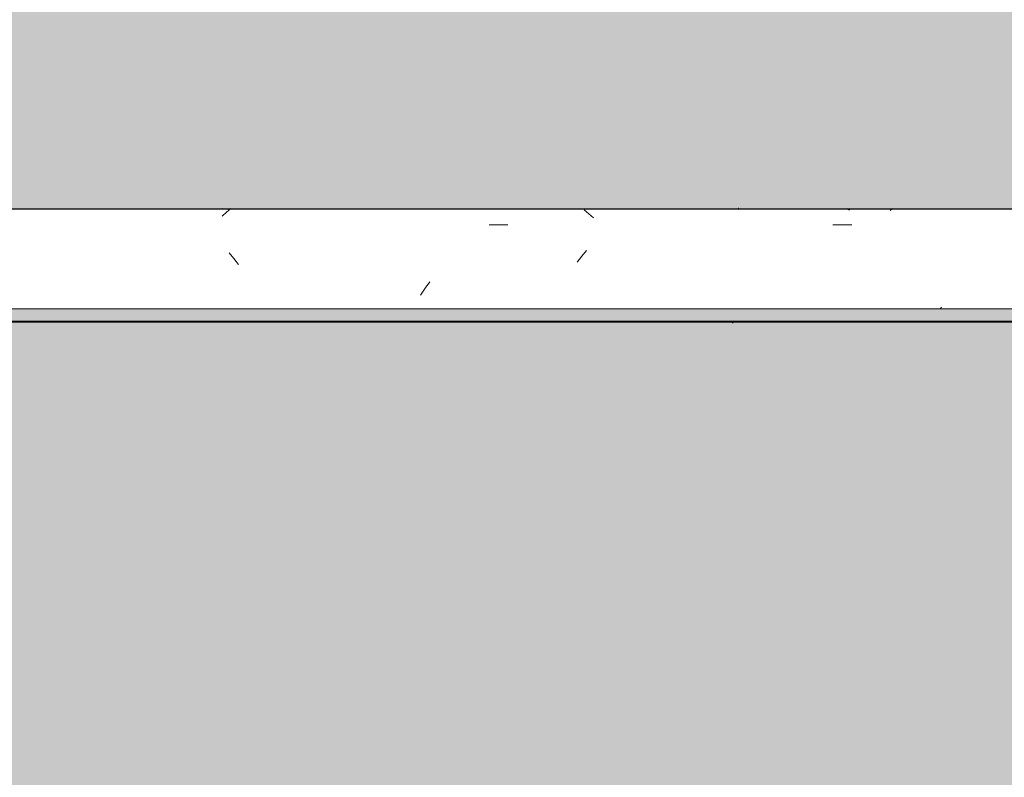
# Model space of a CAD drawing. Header units: millimetres. Extents: x -62758 to 63755, y -26429 to 33271.
# Tile 68 of 256: x -54884 to -53137, y 6353 to 7696. Entities that reach past the tile are written whole.
import ezdxf

# ---------------------------------------------------------------- set-up
doc = ezdxf.new("R2010")
doc.units = ezdxf.units.MM
doc.layers.add('A-FLOR-PATT', color=8, linetype='Continuous', lineweight=18)
doc.layers.add('A-GENM', color=13, linetype='Continuous', lineweight=9)

# ---------------------------------------------------------------- blocks, each defined once
blk = doc.blocks.new('FP_283-PLANTA DE CAIMENTO DE PISOS - TÉRREO')
at = {"layer": 'A-GENM', "lineweight": 5}
for p, q in [((-53620.2, 7159.4), (-53620.3, 7159.5)), ((-53620.1, 7159.3), (-53620.2, 7159.4)), ((-53620, 7159.2), (-53620.1, 7159.3)), ((-53619.9, 7159.1), (-53620, 7159.2)), ((-53619.8, 7159), (-53619.9, 7159.1)), ((-53619.7, 7158.9), (-53619.8, 7159)), ((-53619.6, 7158.8), (-53619.7, 7158.9)), ((-53619.5, 7158.8), (-53619.6, 7158.8)), ((-53619.4, 7158.7), (-53619.5, 7158.8)), ((-53619.3, 7158.6), (-53619.4, 7158.7)), ((-53619.2, 7158.6), (-53619.3, 7158.6)), ((-53619.1, 7158.5), (-53619.2, 7158.6)), ((-53619, 7158.5), (-53619.1, 7158.5)), ((-53618.9, 7158.5), (-53619, 7158.5)), ((-53618.8, 7158.4), (-53618.9, 7158.5)), ((-53618.7, 7158.4), (-53618.8, 7158.4)), ((-53618.6, 7158.4), (-53618.7, 7158.4))]:
    blk.add_line(p, q, dxfattribs=at)
blk = doc.blocks.new('FP_284-PLANTA DE CAIMENTO DE PISOS - TÉRREO')
at = {"layer": 'A-GENM', "lineweight": 5}
for p, q in [((-53609.2, 7361.5), (-53609.3, 7361.5)), ((-53609.1, 7361.5), (-53609.2, 7361.5)), ((-53609, 7361.4), (-53609.1, 7361.5)), ((-53608.9, 7361.4), (-53609, 7361.4)), ((-53608.8, 7361.4), (-53608.9, 7361.4)), ((-53608.7, 7361.3), (-53608.8, 7361.4)), ((-53608.6, 7361.3), (-53608.7, 7361.3)), ((-53608.5, 7361.2), (-53608.6, 7361.3)), ((-53608.4, 7361.2), (-53608.5, 7361.2)), ((-53608.3, 7361.1), (-53608.4, 7361.2)), ((-53608.2, 7361), (-53608.3, 7361.1))]:
    blk.add_line(p, q, dxfattribs=at)
blk = doc.blocks.new('FP_286-PLANTA DE CAIMENTO DE PISOS - TÉRREO')
at = {"layer": 'A-GENM', "lineweight": 5}
for p, q in [((-53620.3, 7159.4), (-53620.4, 7159.5)), ((-53620.2, 7159.3), (-53620.3, 7159.4)), ((-53620.1, 7159.2), (-53620.2, 7159.3)), ((-53620, 7159.1), (-53620.1, 7159.2)), ((-53619.9, 7159), (-53620, 7159.1)), ((-53619.8, 7158.9), (-53619.9, 7159)), ((-53619.7, 7158.8), (-53619.8, 7158.9)), ((-53619.6, 7158.8), (-53619.7, 7158.8)), ((-53619.5, 7158.7), (-53619.6, 7158.8)), ((-53619.4, 7158.6), (-53619.5, 7158.7)), ((-53619.3, 7158.6), (-53619.4, 7158.6)), ((-53619.2, 7158.5), (-53619.3, 7158.6)), ((-53619.1, 7158.5), (-53619.2, 7158.5)), ((-53619, 7158.5), (-53619.1, 7158.5)), ((-53618.9, 7158.4), (-53619, 7158.5)), ((-53618.8, 7158.4), (-53618.9, 7158.4)), ((-53618.7, 7158.4), (-53618.8, 7158.4))]:
    blk.add_line(p, q, dxfattribs=at)
blk = doc.blocks.new('FP_287-PLANTA DE CAIMENTO DE PISOS - TÉRREO')
at = {"layer": 'A-GENM', "lineweight": 5}
for p, q in [((-53609.3, 7361.5), (-53609.4, 7361.5)), ((-53609.2, 7361.5), (-53609.3, 7361.5)), ((-53609.1, 7361.5), (-53609.2, 7361.5)), ((-53609, 7361.4), (-53609.1, 7361.5)), ((-53608.9, 7361.4), (-53609, 7361.4)), ((-53608.8, 7361.3), (-53608.9, 7361.4)), ((-53608.7, 7361.3), (-53608.8, 7361.3)), ((-53608.6, 7361.2), (-53608.7, 7361.3)), ((-53608.5, 7361.2), (-53608.6, 7361.2)), ((-53608.4, 7361.1), (-53608.5, 7361.2)), ((-53608.3, 7361), (-53608.4, 7361.1)), ((-53608.2, 7360.9), (-53608.3, 7361))]:
    blk.add_line(p, q, dxfattribs=at)
blk = doc.blocks.new('FP_288-PLANTA DE CAIMENTO DE PISOS - TÉRREO')
at = {"layer": 'A-GENM', "lineweight": 5}
blk.add_line((-54524.2, 7360.8), (-54524.8, 7360.3), dxfattribs=at)
blk = doc.blocks.new('FP_289-PLANTA DE CAIMENTO DE PISOS - TÉRREO')
at = {"layer": 'A-GENM', "lineweight": 5}
for p, q in [((-53620.3, 7159.4), (-53620.4, 7159.5)), ((-53620.2, 7159.3), (-53620.3, 7159.4)), ((-53620.1, 7159.2), (-53620.2, 7159.3)), ((-53620, 7159.1), (-53620.1, 7159.2)), ((-53619.9, 7159), (-53620, 7159.1)), ((-53619.8, 7158.9), (-53619.9, 7159)), ((-53619.7, 7158.8), (-53619.8, 7158.9)), ((-53619.6, 7158.8), (-53619.7, 7158.8)), ((-53619.5, 7158.7), (-53619.6, 7158.8)), ((-53619.4, 7158.6), (-53619.5, 7158.7)), ((-53619.3, 7158.6), (-53619.4, 7158.6)), ((-53619.2, 7158.5), (-53619.3, 7158.6)), ((-53619.1, 7158.5), (-53619.2, 7158.5)), ((-53619, 7158.5), (-53619.1, 7158.5)), ((-53618.9, 7158.4), (-53619, 7158.5)), ((-53618.8, 7158.4), (-53618.9, 7158.4)), ((-53618.7, 7158.4), (-53618.8, 7158.4))]:
    blk.add_line(p, q, dxfattribs=at)
blk = doc.blocks.new('FP_290-PLANTA DE CAIMENTO DE PISOS - TÉRREO')
at = {"layer": 'A-GENM', "lineweight": 5}
for p, q in [((-53609.4, 7361.5), (-53609.5, 7361.5)), ((-53609.3, 7361.5), (-53609.4, 7361.5)), ((-53609.2, 7361.5), (-53609.3, 7361.5)), ((-53609.1, 7361.4), (-53609.2, 7361.5)), ((-53609, 7361.4), (-53609.1, 7361.4)), ((-53608.9, 7361.4), (-53609, 7361.4)), ((-53608.8, 7361.3), (-53608.9, 7361.4)), ((-53608.7, 7361.3), (-53608.8, 7361.3)), ((-53608.6, 7361.2), (-53608.7, 7361.3)), ((-53608.5, 7361.1), (-53608.6, 7361.2)), ((-53608.4, 7361), (-53608.5, 7361.1)), ((-53608.3, 7361), (-53608.4, 7361)), ((-53608.2, 7360.9), (-53608.3, 7361))]:
    blk.add_line(p, q, dxfattribs=at)
blk = doc.blocks.new('FP_291-PLANTA DE CAIMENTO DE PISOS - TÉRREO')
at = {"layer": 'A-GENM', "color": 130, "lineweight": 5}
blk.add_line((-57817, 7159.6), (-50290.3, 7159.6), dxfattribs=at)
at = {"layer": 'A-GENM', "lineweight": 5}
for p, q in [((-53621.6, 7161.2), (-53621.7, 7161.4)), ((-53621.5, 7161), (-53621.6, 7161.2)), ((-53621.4, 7160.9), (-53621.5, 7161)), ((-53621.3, 7160.7), (-53621.4, 7160.9)), ((-53621.2, 7160.5), (-53621.3, 7160.7)), ((-53621.1, 7160.4), (-53621.2, 7160.5)), ((-53621, 7160.2), (-53621.1, 7160.4)), ((-53620.9, 7160.1), (-53621, 7160.2)), ((-53620.8, 7159.9), (-53620.9, 7160.1)), ((-53620.7, 7159.8), (-53620.8, 7159.9)), ((-53620.6, 7159.7), (-53620.7, 7159.8)), ((-53620.5, 7159.5), (-53620.6, 7159.7)), ((-53620.4, 7159.4), (-53620.5, 7159.5)), ((-53620.3, 7159.3), (-53620.4, 7159.4)), ((-53620.2, 7159.2), (-53620.3, 7159.3)), ((-53620.1, 7159.1), (-53620.2, 7159.2)), ((-53620, 7159), (-53620.1, 7159.1)), ((-53619.9, 7158.9), (-53620, 7159)), ((-53619.8, 7158.8), (-53619.9, 7158.9)), ((-53619.7, 7158.8), (-53619.8, 7158.8)), ((-53619.6, 7158.7), (-53619.7, 7158.8)), ((-53619.5, 7158.6), (-53619.6, 7158.7)), ((-53619.4, 7158.6), (-53619.5, 7158.6)), ((-53619.3, 7158.5), (-53619.4, 7158.6)), ((-53619.2, 7158.5), (-53619.3, 7158.5)), ((-53619.1, 7158.5), (-53619.2, 7158.5)), ((-53619, 7158.4), (-53619.1, 7158.5)), ((-53618.9, 7158.4), (-53619, 7158.4)), ((-53618.8, 7158.4), (-53618.9, 7158.4))]:
    blk.add_line(p, q, dxfattribs=at)
blk = doc.blocks.new('FP_292-PLANTA DE CAIMENTO DE PISOS - TÉRREO')
at = {"layer": 'A-GENM', "lineweight": 5}
for p, q in [((-53609.4, 7361.5), (-53609.5, 7361.5)), ((-53609.3, 7361.5), (-53609.4, 7361.5)), ((-53609.2, 7361.5), (-53609.3, 7361.5)), ((-53609.1, 7361.4), (-53609.2, 7361.5)), ((-53609, 7361.4), (-53609.1, 7361.4)), ((-53608.9, 7361.3), (-53609, 7361.4)), ((-53608.8, 7361.3), (-53608.9, 7361.3)), ((-53608.7, 7361.2), (-53608.8, 7361.3)), ((-53608.6, 7361.2), (-53608.7, 7361.2)), ((-53608.5, 7361.1), (-53608.6, 7361.2)), ((-53608.4, 7361), (-53608.5, 7361.1)), ((-53608.3, 7360.9), (-53608.4, 7361)), ((-53608.2, 7360.8), (-53608.3, 7360.9))]:
    blk.add_line(p, q, dxfattribs=at)
blk = doc.blocks.new('FP_293-PLANTA DE CAIMENTO DE PISOS - TÉRREO')
at = {"layer": 'A-GENM', "lineweight": 5}
for p, q in [((-54516.9, 7354.3), (-54524.8, 7347.4)), ((-54509, 7360.8), (-54516.9, 7354.3)), ((-53874.2, 7351.7), (-53882.6, 7358.8)), ((-53865.8, 7344.2), (-53874.2, 7351.7)), ((-53412.3, 7357.9), (-53415.9, 7360.8)), ((-53335.8, 7360.8), (-53340.1, 7357.3)), ((-54051.2, 7331.9), (-54017.7, 7331.9)), ((-53441.6, 7331.9), (-53408.1, 7331.9)), ((-54503.7, 7272.2), (-54512.1, 7282.5)), ((-53878.5, 7286.8), (-53886.9, 7276.6)), ((-54495.4, 7261.5), (-54503.7, 7272.2)), ((-53886.9, 7276.6), (-53895.2, 7266.1)), ((-54156, 7231.3), (-54164.4, 7219.5)), ((-54164.4, 7219.5), (-54172.8, 7207.5)), ((-53248.9, 7185.9), (-53250.4, 7183.8))]:
    blk.add_line(p, q, dxfattribs=at)
blk = doc.blocks.new('FP_294-PLANTA DE CAIMENTO DE PISOS - TÉRREO')
at = {"layer": 'A-GENM', "color": 130, "lineweight": 5}
blk.add_line((-50290.3, 7360.3), (-57817, 7360.3), dxfattribs=at)
at = {"layer": 'A-GENM', "lineweight": 5}
for p, q in [((-53609.5, 7361.5), (-53609.6, 7361.5)), ((-53609.4, 7361.5), (-53609.5, 7361.5)), ((-53609.3, 7361.5), (-53609.4, 7361.5)), ((-53609.2, 7361.4), (-53609.3, 7361.5)), ((-53609.1, 7361.4), (-53609.2, 7361.4)), ((-53609, 7361.3), (-53609.1, 7361.4)), ((-53608.9, 7361.3), (-53609, 7361.3)), ((-53608.8, 7361.2), (-53608.9, 7361.3)), ((-53608.7, 7361.2), (-53608.8, 7361.2)), ((-53608.6, 7361.1), (-53608.7, 7361.2)), ((-53608.5, 7361), (-53608.6, 7361.1)), ((-53608.4, 7360.9), (-53608.5, 7361)), ((-53608.3, 7360.8), (-53608.4, 7360.9))]:
    blk.add_line(p, q, dxfattribs=at)
blk = doc.blocks.new('Brises24 - Brises-4974356-PLANTA DE CAIMENTO DE PISOS - TÉRREO')
at = {"layer": 'A-GENM', "lineweight": 5}
blk.add_hatch(color=41, dxfattribs=at).paths.add_polyline_path([(-54377.1, 7161.3), (-50290.3, 7161.3), (-50290.3, 7183.2), (-57836.4, 7183.2), (-57836.4, 7161.3), (-54632.5, 7161.3)])
at = {"layer": 'A-GENM', "color": 130, "lineweight": 5}
blk.add_line((-50290.3, 7359.8), (-57817, 7359.8), dxfattribs=at)
at = {"layer": 'A-GENM', "color": 90}
for p, q in [((-50290.3, 7183.2), (-57836.4, 7183.2)), ((-57836.4, 7161.3), (-50290.3, 7161.3))]:
    blk.add_line(p, q, dxfattribs=at)
at = {"layer": 'A-GENM', "color": 130, "lineweight": 5}
for name in ['FP_294-PLANTA DE CAIMENTO DE PISOS - TÉRREO', 'FP_293-PLANTA DE CAIMENTO DE PISOS - TÉRREO', 'FP_284-PLANTA DE CAIMENTO DE PISOS - TÉRREO', 'FP_287-PLANTA DE CAIMENTO DE PISOS - TÉRREO', 'FP_290-PLANTA DE CAIMENTO DE PISOS - TÉRREO', 'FP_292-PLANTA DE CAIMENTO DE PISOS - TÉRREO', 'FP_288-PLANTA DE CAIMENTO DE PISOS - TÉRREO', 'FP_291-PLANTA DE CAIMENTO DE PISOS - TÉRREO', 'FP_283-PLANTA DE CAIMENTO DE PISOS - TÉRREO', 'FP_286-PLANTA DE CAIMENTO DE PISOS - TÉRREO', 'FP_289-PLANTA DE CAIMENTO DE PISOS - TÉRREO']:
    blk.add_blockref(name, (0, 0), dxfattribs=at)
blk = doc.blocks.new('BE-PMSa-MOD-ARQ-ESCOLA-EX-000-R_0056_rvt-1-PLANTA DE CAIMENTO DE PISOS - TÉRREO')
at = {"layer": 'A-FLOR-PATT', "lineweight": 5}
h = blk.add_hatch(dxfattribs=at)
h.set_pattern_fill('FP_3', color=215, style=0, pattern_type=2)
h.set_pattern_definition([(45, (-18186.55, -4434.14), (0, 212.13203), [450, -150]), (135, (-18080.48, -4328.07), (1e-14, 212.13203), [450, -150])])
h.paths.add_polyline_path([(-7477.5, -25688.8), (-7477.5, 2311.9), (-2935.5, 2311.9), (-2935.5, 7555.9), (-10508.2, 7555.9), (-10508.2, 7055.9), (-31276.4, 7055.9), (-31276.4, 13565.9), (-1433, 13565.9), (-1433, 16651.9), (-1626.5, 16651.9), (-1626.5, 16845.9), (-7087.5, 16845.9), (-7087.5, 16651.9), (-7471.5, 16651.9), (-7471.5, 16845.9), (-10558.5, 16845.9), (-10558.5, 16625.9), (-11000.5, 16625.9), (-11000.5, 16845.9), (-18577.5, 16845.9), (-18577.5, 16651.9), (-18961.5, 16651.9), (-18961.5, 16845.9), (-22082.5, 16845.9), (-22082.5, 16651.9), (-22466.5, 16651.9), (-22466.5, 16845.9), (-30072.5, 16845.9), (-30072.5, 16651.9), (-30456.5, 16651.9), (-30456.5, 16845.9), (-33457, 16845.9), (-33457, 15656.9), (-33352.5, 15656.9), (-33352.5, 15266.9), (-33457, 15266.9), (-33456.7, 7973.4), (-33325.5, 7973.4), (-33325.5, 7540.4), (-33457, 7540.4), (-33457, 6792.9), (-33747, 6792.9), (-33747, 7759.3), (-34115.5, 7759.3), (-34115.5, 7729.3), (-36915.5, 7730.2), (-36915.5, 7759.3), (-37320.5, 7759.3), (-37320.5, 7540.4), (-37758.5, 7540.4), (-37758.5, 7759.3), (-38115.5, 7759.3), (-38115.5, 7729.3), (-40915.5, 7730.2), (-40915.5, 7759.3), (-41332, 7759.3), (-41332, 7303), (-41294.1, 7303), (-41294.1, 7360.3), (-33786, 7359.8), (-33786, 7303), (-33748, 7303), (-33748, 7233.4), (-33786, 7233.4), (-33786, 7159.6), (-41294.1, 7160.3), (-41294.1, 7233.4), (-41332, 7233.4), (-41332, 6792.9), (-41622, 6792.9), (-41622, 7540.4), (-41753.5, 7540.4), (-41753.5, 7973.4), (-41622, 7973.4), (-41622, 8962.8), (-41862, 8962.8), (-41862, 8932.8), (-44712, 8933.7), (-44712, 8962.8), (-44952, 8962.8), (-44952, 7948.9), (-44844.5, 7948.9), (-44844.5, 7564.9), (-44952, 7564.9), (-44952, 6792.9), (-45242, 6792.9), (-45242, 7233.4), (-45259, 7233.4), (-45259, 7303), (-45242, 7303), (-45242, 7750.6), (-46750.9, 7750.6), (-46750.9, 7729.3), (-49550.9, 7730.2), (-49550.9, 7750.6), (-49809, 7750.6), (-49809, 7540.4), (-49941.5, 7540.4), (-49941.5, 7360.3), (-46497, 7359.8), (-46497, 7303), (-46459, 7303), (-46459, 7233.4), (-46497, 7233.4), (-46497, 7159.6), (-49941.5, 7159.6), (-49941.5, 6792.9), (-50231.5, 6792.9), (-50231.5, 7759.3), (-57817, 7759.3), (-57817, 7360.3), (-50290.3, 7359.8), (-50289.9, 7303), (-50252.3, 7303), (-50252.3, 7233.4), (-50290.3, 7233.4), (-50290.3, 7159.6), (-57817, 7159.6), (-57817, 6792.9), (-57979.5, 6792.9), (-57979.5, 6752.9), (-57990.5, 6752.9), (-57990.5, 5756), (-57979.5, 5756), (-57979.5, 5716), (-57983, 5716), (-57983, 5636), (-58037, 5636), (-58037, 3636), (-57983, 3636), (-57983, 3556), (-57993, 3556), (-57993, 3516), (-58004, 3516), (-58004, 2351.5), (-57993, 2351.5), (-57993, 2311.5), (-52960.9, 2311.5), (-52960.9, 2401), (-52558.4, 2401), (-52558.4, 2311.5), (-46406.8, 2311.5), (-46406.8, 2388), (-46020.8, 2388), (-46020.8, 2311.5), (-39870.2, 2311.5), (-39870.2, 2387.6), (-39484.2, 2387.6), (-39484.2, 2311.5), (-33327.4, 2311.5), (-33327.4, 2387.6), (-32941.4, 2387.6), (-32941.4, 2311.5), (-30833.3, 2311.5), (-30833.3, 2322), (-30831.3, 2324), (-30773.3, 2324), (-30773.3, 2311.5), (-28535.8, 2311.5), (-28535.8, 2324), (-28477.8, 2324), (-28475.8, 2322), (-28475.8, 2311.5), (-27088, 2311.5), (-27088, 2392.6), (-26712, 2392.6), (-26712, 2311.5), (-9894.9, 2311.5), (-9894.9, -25665.7), (-7620.6, -25687.4), (-7620.3, -25685.9), (-7546.3, -25687.4)])
h.paths.add_polyline_path([(-7730.1, -25658.7), (-7770.1, -25657.9), (-7751.4, -24718.1), (-7711.4, -24718.9), (-7718.2, -25063.7)])
h.paths.add_polyline_path([(-9669.7, -25620.1), (-9709.7, -25619.3), (-9691, -24679.5), (-9651, -24680.3), (-9669.4, -25603.3)])
h.paths.add_polyline_path([(-8286.3, -23134.7), (-9086.3, -23134.7), (-9086.3, -22334.7), (-8286.3, -22334.7), (-8286.3, -22866.5)])
h.paths.add_polyline_path([(-8711.3, -16694.7), (-8712.4, -16691), (-8713.6, -16692.3), (-8712.4, -16693.5)])
h.paths.add_polyline_path([(-8711.3, -16696.6), (-8711.3, -16694.7), (-8713.3, -16694.7), (-8712.1, -16695.8)])
h.paths.add_polyline_path([(-8711.3, -16687.9), (-8713.6, -16691), (-8711.3, -16688.7)])
h.paths.add_polyline_path([(-8661.3, -16689.7), (-8660.1, -16693.5), (-8658.9, -16692.2), (-8660.1, -16691)])
h.paths.add_polyline_path([(-8661.3, -16688.7), (-8661.3, -16689.7), (-8659.9, -16689.7)])
h.paths.add_polyline_path([(-8629, -16692.2), (-8630.9, -16689.3), (-8631.8, -16692.2), (-8630.5, -16694.5)])
h.paths.add_polyline_path([(-8711.3, -16697.2), (-8711.3, -16696.6), (-8723.5, -16697), (-8730, -16696.6), (-8739.2, -16697.2), (-8741.7, -16695.8), (-8741.9, -16689.7), (-8740.8, -16687.6), (-8733.4, -16687.3), (-8726.3, -16687.9), (-8716.9, -16687.4), (-8711.3, -16687.2), (-8661.3, -16687.9), (-8661.3, -16688.7), (-8645.7, -16687.3), (-8634, -16688.2), (-8631.8, -16688), (-8629, -16692.2), (-8631.8, -16697), (-8631.6, -16696.2), (-8632.2, -16695.8), (-8641.2, -16697.2), (-8656.5, -16696.5), (-8661.3, -16696.7), (-8661.3, -16697.2)])
h.paths.add_polyline_path([(-8711.3, -9790.9), (-8712.4, -9787.1), (-8713.6, -9788.5), (-8712.4, -9789.7)])
h.paths.add_polyline_path([(-8711.3, -9792.8), (-8711.3, -9790.9), (-8713.2, -9791), (-8712.1, -9792)])
h.paths.add_polyline_path([(-8711.3, -9784.1), (-8713.6, -9787.1), (-8711.3, -9784.9)])
h.paths.add_polyline_path([(-8661.3, -9785.9), (-8660.1, -9789.7), (-8658.9, -9788.4), (-8660.1, -9787.1)])
h.paths.add_polyline_path([(-8661.3, -9784.9), (-8661.3, -9785.9), (-8659.9, -9785.9)])
h.paths.add_polyline_path([(-8629, -9788.4), (-8630.9, -9785.5), (-8631.8, -9788.4), (-8630.5, -9790.7)])
h.paths.add_polyline_path([(-8711.3, -9793.4), (-8711.3, -9792.8), (-8723.5, -9793.2), (-8730, -9792.8), (-8739.2, -9793.3), (-8741.7, -9792), (-8741.9, -9785.9), (-8740.8, -9783.8), (-8733.4, -9783.5), (-8726.3, -9784.1), (-8716.9, -9783.6), (-8711.3, -9783.4), (-8661.3, -9784.1), (-8661.3, -9784.9), (-8645.7, -9783.5), (-8634, -9784.4), (-8631.8, -9784.2), (-8629, -9788.4), (-8631.8, -9793.2), (-8631.6, -9792.4), (-8632.2, -9792), (-8641.2, -9793.4), (-8656.5, -9792.7), (-8661.3, -9792.9), (-8661.3, -9793.4)])
h.paths.add_polyline_path([(-27040.5, 2311.5), (-27040.5, 2342.6), (-26757, 2342.6), (-26757, 2347.6), (-27043, 2347.6), (-27043, 2311.5)])
h.paths.add_polyline_path([(-52915.9, 2311.5), (-52915.2, 2312.5), (-52915.9, 2311.7)])
h.paths.add_polyline_path([(-57884.2, 2405.1), (-57910.1, 2408.5), (-57934.2, 2418.5), (-57954.9, 2434.4), (-57970.8, 2455.1), (-57980.8, 2479.2), (-57984.2, 2505.1), (-57980.8, 2531), (-57970.8, 2555.1), (-57954.9, 2575.8), (-57934.2, 2591.7), (-57910.1, 2601.7), (-57884.2, 2605.1), (-57858.4, 2601.7), (-57834.2, 2591.7), (-57813.5, 2575.8), (-57797.6, 2555.1), (-57787.6, 2531), (-57784.2, 2505.1), (-57787.6, 2479.2), (-57797.6, 2455.1), (-57813.5, 2434.4), (-57834.2, 2418.5), (-57858.4, 2408.5)])
h.paths.add_polyline_path([(-45986.7, 2407.5), (-46012.6, 2410.9), (-46036.7, 2420.9), (-46057.4, 2436.8), (-46073.3, 2457.5), (-46083.3, 2481.7), (-46086.7, 2507.5), (-46083.3, 2533.4), (-46073.3, 2557.5), (-46057.4, 2578.2), (-46036.7, 2594.1), (-46012, 2604.2), (-45986.7, 2607.5), (-45960.9, 2604.1), (-45936.7, 2594.1), (-45916, 2578.2), (-45900.1, 2557.5), (-45890.1, 2533.4), (-45886.7, 2507.5), (-45890.1, 2481.7), (-45900.1, 2457.5), (-45916, 2436.8), (-45936.7, 2420.9), (-45960.9, 2410.9)])
h.paths.add_polyline_path([(-33908.2, 2410.8), (-33934.1, 2414.2), (-33958.2, 2424.2), (-33978.9, 2440.1), (-33994.8, 2460.8), (-34004.8, 2484.9), (-34008.2, 2510.8), (-34004.8, 2536.7), (-33994.8, 2560.8), (-33978.9, 2581.5), (-33958.2, 2597.4), (-33934.1, 2607.4), (-33908.2, 2610.8), (-33882.3, 2607.4), (-33858.2, 2597.4), (-33837.5, 2581.5), (-33821.6, 2560.8), (-33811.6, 2536.7), (-33808.2, 2510.8), (-33811.6, 2484.9), (-33821.6, 2460.8), (-33837.5, 2440.1), (-33858.2, 2424.2), (-33882.3, 2414.2)])
h.paths.add_polyline_path([(-42955.5, 4425.1), (-43755.5, 4425.1), (-43755.5, 5245.1), (-42955.5, 5245.1), (-42955.5, 4701.9)])
h.paths.add_polyline_path([(-30936.2, 4810.1), (-30933.7, 4807.7), (-30932.5, 4810.1), (-30935, 4810.1)])
h.paths.add_polyline_path([(-30938.1, 4810.1), (-30935, 4807.8), (-30937.3, 4810.1)])
h.paths.add_polyline_path([(-30936.2, 4860.1), (-30932.5, 4861.2), (-30933.7, 4862.4), (-30935, 4861.2)])
h.paths.add_polyline_path([(-30937.3, 4860.1), (-30936.2, 4860.1), (-30936.2, 4861.5)])
h.paths.add_polyline_path([(-30933.7, 4892.3), (-30936.2, 4890.3), (-30931.9, 4890.1), (-30931.9, 4891.1), (-30933.2, 4891.9)])
h.paths.add_polyline_path([(-30929.4, 4810.1), (-30931.2, 4810.1), (-30931.2, 4808), (-30930.2, 4809.2)])
h.paths.add_polyline_path([(-30933.7, 4778.9), (-30938.4, 4780.6), (-30938.7, 4788), (-30938.1, 4795), (-30938.6, 4804.4), (-30938.7, 4810.1), (-30938.1, 4860.1), (-30937.3, 4860.1), (-30938.7, 4875.6), (-30937.8, 4887.3), (-30938.1, 4889.5), (-30932.5, 4891.9), (-30929.4, 4890.8), (-30930.2, 4890), (-30930.2, 4889.1), (-30928.8, 4880.1), (-30929.4, 4864.8), (-30929.3, 4860.1), (-30928.7, 4860.1), (-30929.4, 4779.8), (-30932.9, 4779)])
h.paths.add_polyline_path([(-8711.3, 4832.6), (-8712.4, 4836.4), (-8713.6, 4835), (-8712.4, 4833.8)])
h.paths.add_polyline_path([(-8711.3, 4830.7), (-8711.3, 4832.6), (-8713.3, 4832.6), (-8712.1, 4831.5)])
h.paths.add_polyline_path([(-8711.3, 4839.4), (-8713.6, 4836.4), (-8711.3, 4838.6)])
h.paths.add_polyline_path([(-8661.3, 4837.6), (-8660.1, 4833.8), (-8658.9, 4835.1), (-8660.1, 4836.4)])
h.paths.add_polyline_path([(-8661.3, 4838.6), (-8661.3, 4837.6), (-8659.9, 4837.6)])
h.paths.add_polyline_path([(-8629, 4835.1), (-8630.9, 4838), (-8631.8, 4835.1), (-8630.5, 4832.8)])
h.paths.add_polyline_path([(-8711.3, 4830.1), (-8711.3, 4830.7), (-8723.5, 4830.3), (-8730, 4830.7), (-8739.2, 4830.1), (-8741.7, 4831.5), (-8741.9, 4837.6), (-8740.8, 4839.7), (-8733.4, 4840), (-8726.3, 4839.4), (-8716.9, 4839.9), (-8711.3, 4840.1), (-8661.3, 4839.4), (-8661.3, 4838.6), (-8645.7, 4840), (-8634, 4839.1), (-8631.8, 4839.3), (-8629, 4835.1), (-8631.8, 4830.3), (-8631.6, 4831.1), (-8632.2, 4831.5), (-8641.2, 4830.1), (-8656.5, 4830.8), (-8661.3, 4830.6), (-8661.3, 4830.1)])
h.paths.add_polyline_path([(-12738.8, 5411.2), (-13196.7, 5411.2), (-13196.7, 6185.2), (-12422.7, 6185.2), (-12422.7, 5411.2), (-12659.7, 5411.2)])
h.paths.add_polyline_path([(-24345.4, 5411.2), (-24882.4, 5411.2), (-24882.4, 6185.2), (-24108.4, 6185.2), (-24108.4, 5411.2)])
h.paths.add_polyline_path([(-40787.6, 5411.2), (-41561.6, 5411.2), (-41561.6, 6185.2), (-40787.6, 6185.2), (-40787.6, 5417.9)])
h.paths.add_polyline_path([(-46373.7, 5411.2), (-46373.7, 6185.2), (-45599.7, 6185.2), (-45599.7, 5411.2), (-46136.7, 5411.2)])
h.paths.add_polyline_path([(-12902.2, 5663.2), (-12877.2, 5663.2), (-12877.2, 5933.2), (-12902.2, 5933.2), (-12902.2, 5850.5)])
h.paths.add_polyline_path([(-12862.2, 5663.2), (-12837.2, 5663.2), (-12837.2, 5933.2), (-12862.2, 5933.2), (-12862.2, 5850.5)])
h.paths.add_polyline_path([(-12822.2, 5663.2), (-12797.2, 5663.2), (-12797.2, 5933.2), (-12822.2, 5933.2), (-12822.2, 5665.9)])
h.paths.add_polyline_path([(-12738.8, 5663.2), (-12717.2, 5663.2), (-12717.2, 5933.2), (-12742.2, 5933.2), (-12742.2, 5663.2)])
h.paths.add_polyline_path([(-12757.2, 5663.2), (-12757.2, 5933.2), (-12782.2, 5933.2), (-12782.2, 5663.2)])
h.paths.add_polyline_path([(-12944.7, 5663.2), (-12917.2, 5663.2), (-12917.2, 5933.2), (-12944.7, 5933.2), (-12944.7, 5850.5)])
h.paths.add_polyline_path([(-12702.2, 5663.2), (-12674.7, 5663.2), (-12674.7, 5933.2), (-12702.2, 5933.2), (-12702.2, 5690.7)])
h.paths.add_polyline_path([(-24630.4, 5663.2), (-24360.4, 5663.2), (-24360.4, 5690.7), (-24630.4, 5690.7)])
h.paths.add_polyline_path([(-41187.1, 5663.2), (-41162.1, 5663.2), (-41162.1, 5933.2), (-41187.1, 5933.2), (-41187.1, 5665.9)])
h.paths.add_polyline_path([(-41242.1, 5663.2), (-41242.1, 5933.2), (-41267.1, 5933.2), (-41267.1, 5663.2)])
h.paths.add_polyline_path([(-41227.1, 5663.2), (-41202.1, 5663.2), (-41202.1, 5933.2), (-41227.1, 5933.2), (-41227.1, 5782.5)])
h.paths.add_polyline_path([(-41282.1, 5663.2), (-41282.1, 5933.2), (-41309.6, 5933.2), (-41309.6, 5663.2)])
h.paths.add_polyline_path([(-41147.1, 5663.2), (-41122.1, 5663.2), (-41122.1, 5933.2), (-41147.1, 5933.2), (-41147.1, 5667)])
h.paths.add_polyline_path([(-41107.1, 5663.2), (-41082.1, 5663.2), (-41082.1, 5933.2), (-41107.1, 5933.2), (-41107.1, 5730.7)])
h.paths.add_polyline_path([(-45999.2, 5663.2), (-45974.2, 5663.2), (-45974.2, 5933.2), (-45999.2, 5933.2), (-45999.2, 5665.9)])
h.paths.add_polyline_path([(-41067.1, 5663.2), (-41039.6, 5663.2), (-41039.6, 5933.2), (-41067.1, 5933.2), (-41067.1, 5690.7)])
h.paths.add_polyline_path([(-46121.7, 5663.2), (-46094.2, 5663.2), (-46094.2, 5933.2), (-46121.7, 5933.2), (-46121.7, 5850.5)])
h.paths.add_polyline_path([(-46014.2, 5663.2), (-46014.2, 5933.2), (-46039.2, 5933.2), (-46039.2, 5663.2)])
h.paths.add_polyline_path([(-46079.2, 5663.2), (-46054.2, 5663.2), (-46054.2, 5933.2), (-46079.2, 5933.2), (-46079.2, 5705.7)])
h.paths.add_polyline_path([(-45894.2, 5663.2), (-45894.2, 5933.2), (-45919.2, 5933.2), (-45919.2, 5663.2)])
h.paths.add_polyline_path([(-45959.2, 5663.2), (-45934.2, 5663.2), (-45934.2, 5933.2), (-45959.2, 5933.2), (-45959.2, 5667)])
h.paths.add_polyline_path([(-45879.2, 5663.2), (-45851.7, 5663.2), (-45851.7, 5933.2), (-45879.2, 5933.2), (-45879.2, 5690.7)])
h.paths.add_polyline_path([(-24587.9, 5705.7), (-24360.4, 5705.7), (-24360.4, 5730.7), (-24630.4, 5730.7), (-24630.4, 5705.7)])
h.paths.add_polyline_path([(-24363.1, 5745.7), (-24360.4, 5745.7), (-24360.4, 5770.7), (-24630.4, 5770.7), (-24630.4, 5745.7), (-24442.9, 5745.7)])
h.paths.add_polyline_path([(-24365.3, 5785.7), (-24360.4, 5785.7), (-24360.4, 5810.7), (-24630.4, 5810.7), (-24630.4, 5785.7), (-24482.9, 5785.7)])
h.paths.add_polyline_path([(-24630.4, 5825.7), (-24360.4, 5825.7), (-24360.4, 5850.7), (-24630.4, 5850.5)])
h.paths.add_polyline_path([(-24366.9, 5865.7), (-24360.4, 5865.7), (-24360.4, 5890.7), (-24630.4, 5890.7), (-24630.4, 5865.7), (-24427.9, 5865.7)])
h.paths.add_polyline_path([(-24360.4, 5905.7), (-24360.4, 5933.2), (-24630.4, 5933.2), (-24630.4, 5905.7), (-24387.9, 5905.7)])
h.paths.add_polyline_path([(-33902.7, 7378.2), (-33929.9, 7382.1), (-33952.7, 7391.6), (-33973.5, 7407.5), (-33989.3, 7428.2), (-33999.3, 7452.3), (-34002.7, 7478.2), (-33999.3, 7504.1), (-33989.3, 7528.2), (-33973.5, 7548.9), (-33952.7, 7564.8), (-33928.6, 7574.8), (-33902.7, 7578.2), (-33874, 7573.6), (-33852.7, 7564.8), (-33832, 7548.9), (-33816.1, 7528.2), (-33806.2, 7504.1), (-33802.7, 7478.2), (-33806.2, 7452.3), (-33816.1, 7428.2), (-33832, 7407.5), (-33852.7, 7391.6), (-33877.3, 7381.5)])
h.paths.add_polyline_path([(-57704.1, 7403.2), (-57730, 7406.6), (-57754.1, 7416.6), (-57774.8, 7432.5), (-57790.7, 7453.2), (-57800.7, 7477.3), (-57804.1, 7503.2), (-57800.7, 7529.1), (-57790.7, 7553.2), (-57774.8, 7573.9), (-57754.1, 7589.8), (-57730, 7599.8), (-57704.1, 7603.2), (-57678.2, 7599.8), (-57654.1, 7589.8), (-57633.4, 7573.9), (-57617.5, 7553.2), (-57607.5, 7529.1), (-57604.1, 7503.2), (-57607.5, 7477.3), (-57617.5, 7453.2), (-57633.4, 7432.5), (-57654.1, 7416.6), (-57678.2, 7406.6), (-57697.9, 7404)])
h.paths.add_polyline_path([(-41174.6, 7436.7), (-41200.4, 7440.1), (-41224.6, 7450.1), (-41245.3, 7466), (-41261.2, 7486.7), (-41271.2, 7510.8), (-41274.6, 7536.7), (-41271.2, 7562.6), (-41261.2, 7586.7), (-41245.3, 7607.4), (-41224.6, 7623.3), (-41200.4, 7633.3), (-41174.6, 7636.7), (-41148.7, 7633.3), (-41124.6, 7623.3), (-41103.9, 7607.4), (-41088, 7586.7), (-41078, 7562.6), (-41074.6, 7536.7), (-41078, 7510.8), (-41088, 7486.7), (-41103.9, 7466), (-41124.6, 7450.1), (-41148.7, 7440.1)])
h.paths.add_polyline_path([(-30626.4, 7705.9), (-28410.4, 7705.9), (-28410.4, 7948.9), (-28020.4, 7948.9), (-28020.4, 7705.9), (-27395.5, 7705.9), (-27395.5, 12840.9), (-26116.5, 12840.9), (-26116.5, 12915.9), (-28020.4, 12915.9), (-28020.4, 12633.9), (-28410.4, 12633.9), (-28410.4, 12915.9), (-30626.4, 12915.9), (-30626.4, 7826.3)])
h.paths.add_polyline_path([(-30626.4, 7555.9), (-30626.4, 7705.9), (-30776.4, 7705.9), (-30776.4, 7555.9)])
h.paths.add_polyline_path([(-33883.1, 7710.8), (-33889.3, 7712.5), (-33891.9, 7714.5), (-33895.2, 7720.1), (-33895.2, 7726.6), (-33891.9, 7732.2), (-33886.3, 7735.4), (-33879.9, 7735.4), (-33874.3, 7732.2), (-33871, 7726.6), (-33871, 7720.1), (-33874.3, 7714.5), (-33879.9, 7711.3)])
h.paths.add_polyline_path([(-57603.3, 7713.3), (-57609.5, 7714.9), (-57612.1, 7716.9), (-57615.3, 7722.5), (-57615.3, 7729), (-57612.1, 7734.6), (-57604.1, 7738.2), (-57600, 7737.8), (-57594.4, 7734.6), (-57591.2, 7729), (-57591.2, 7722.5), (-57594.4, 7716.9), (-57600, 7713.7)])
h.paths.add_polyline_path([(-15804.2, 12840.9), (-14916.5, 12840.9), (-14916.5, 12915.9), (-20249.5, 12915.9), (-20249.5, 12840.9), (-16826, 12840.9)])
h.paths.add_polyline_path([(-20766.5, 12840.9), (-20691.5, 12840.9), (-20691.5, 12915.9), (-25674.5, 12915.9), (-25674.5, 12840.9), (-20913.2, 12840.9)])
h.paths.add_polyline_path([(-2430.4, 12840.9), (-1445.5, 12840.9), (-1445.5, 12915.9), (-2430.4, 12915.9)])
h.paths.add_polyline_path([(-10695.3, 12840.9), (-7685.5, 12840.9), (-7685.5, 12915.9), (-12929.5, 12915.9), (-12929.5, 12840.9), (-12738.8, 12840.9)])
h.paths.add_polyline_path([(-6608.1, 12840.9), (-2868.4, 12840.9), (-2868.4, 12915.9), (-7295.5, 12915.9), (-7295.5, 12840.9), (-7119, 12840.9)])
h.paths.add_polyline_path([(-14474.5, 12840.9), (-13416.5, 12840.9), (-13416.5, 12915.9), (-14474.5, 12915.9)])
h.paths.add_polyline_path([(-7629.9, 13017.9), (-7295.5, 13017.9), (-7295.5, 13065.9), (-7685.5, 13065.9), (-7685.5, 13017.9), (-7640.5, 13017.9)])
h.paths.add_polyline_path([(-28410.4, 13017.9), (-28020.4, 13017.9), (-28020.4, 13065.9), (-28410.4, 13065.9), (-28410.4, 13055.9)])
h.paths.add_polyline_path([(-2445.4, 13042.4), (-2430.4, 13042.4), (-2430.4, 13065.9), (-2868.4, 13065.9), (-2868.4, 13042.4), (-2475.4, 13042.4)])
h.paths.add_polyline_path([(-26116.5, 13046.9), (-25674.5, 13046.9), (-25674.5, 13065.9), (-26116.5, 13065.9), (-26116.5, 13055.9)])
h.paths.add_polyline_path([(-20402.3, 13046.9), (-20249.5, 13046.9), (-20249.5, 13065.9), (-20691.5, 13065.9), (-20691.5, 13046.9), (-20590.3, 13046.9)])
h.paths.add_polyline_path([(-14815.3, 13046.9), (-14474.5, 13046.9), (-14474.5, 13065.9), (-14916.5, 13065.9), (-14916.5, 13046.9), (-14871.5, 13046.9)])
h.paths.add_polyline_path([(-12929.5, 13046.9), (-12929.5, 13065.9), (-13416.5, 13065.9), (-13416.5, 13046.9), (-12944.5, 13046.9)])
h.paths.add_polyline_path([(-30970.5, 14491.4), (-31333.7, 14491.4), (-31333.7, 15291.4), (-30533.7, 15291.4), (-30533.7, 14491.4), (-30620.3, 14491.4)])
h.paths.add_polyline_path([(-8101.7, 14491.4), (-8901.7, 14491.4), (-8901.7, 15291.4), (-8101.7, 15291.4), (-8101.7, 15040)])
h.paths.add_polyline_path([(-20687.2, 14491.4), (-21487.2, 14491.4), (-21487.2, 15291.4), (-20687.2, 15291.4)])
at = {"layer": 'A-GENM', "color": 170, "lineweight": 5}
blk.add_blockref('Brises24 - Brises-4974356-PLANTA DE CAIMENTO DE PISOS - TÉRREO', (0, 0), dxfattribs=at)

msp = doc.modelspace()

# ---------------------------------------------------------------- block references
at = {"lineweight": 5}
msp.add_blockref('BE-PMSa-MOD-ARQ-ESCOLA-EX-000-R_0056_rvt-1-PLANTA DE CAIMENTO DE PISOS - TÉRREO', (0, 0), dxfattribs=at)

doc.saveas('drawing.dxf')
